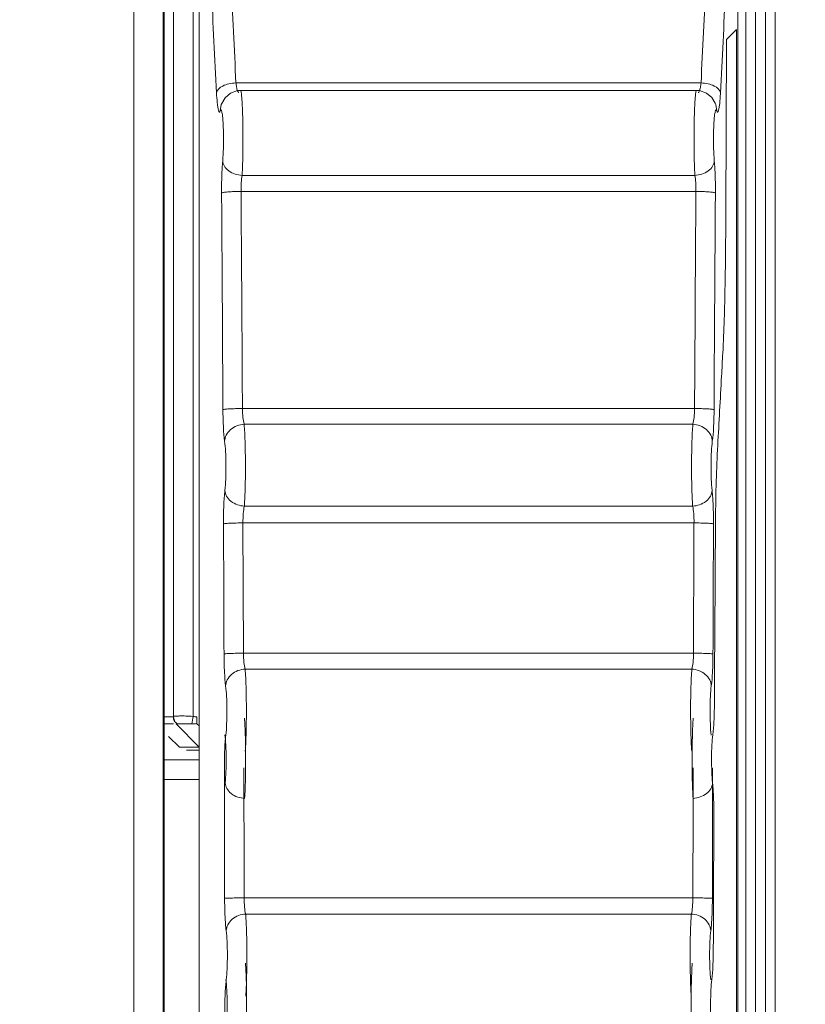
# Model space of a CAD drawing. Header units: centimetres. Extents: x -21 to 21, y -29.7 to 29.7.
# Tile 36 of 75: x 4.161 to 4.563, y -4.318 to -3.814. Entities that reach past the tile are written whole.
import ezdxf

# ---------------------------------------------------------------- set-up
doc = ezdxf.new("R2010")
doc.units = ezdxf.units.CM
doc.header["$MEASUREMENT"] = 0
doc.layers.add('06___PRT_ALL_SURFS', color=7, linetype='Continuous')

msp = doc.modelspace()

# ---------------------------------------------------------------- linework, layer by layer
at = {"layer": '06___PRT_ALL_SURFS', "color": 8, "lineweight": 5}
msp.add_open_spline([(-21.0058, -29.70447), (-21.0058, -29.70447), (20.9942, -29.70447), (20.9942, -29.70447), (20.9942, -29.70447), (20.9942, 29.69554), (20.9942, 29.69554), (20.9942, 29.69554), (-21.0058, 29.69554), (-21.0058, 29.69554), (-21.0058, 29.69554), (-21.0058, -29.70447), (-21.0058, -29.70447)], degree=3, knots=[0, 0, 0, 0, 0.25, 0.25, 0.25, 0.5, 0.5, 0.5, 0.75, 0.75, 0.75, 1, 1, 1, 1], dxfattribs=at)
at = {"layer": '06___PRT_ALL_SURFS', "lineweight": 5}
for points in [[(4.24002, -3.13713), (4.24002, -3.13713), (4.24002, -4.17091), (4.24002, -4.17091)], [(4.25002, -3.13661), (4.25002, -3.13661), (4.25002, -4.17091), (4.25002, -4.17091)], [(4.21973, -5.59442), (4.21973, -5.59442), (4.21973, -3.14174), (4.21973, -3.14174)], [(4.23473, -3.14174), (4.23473, -3.14174), (4.23473, -5.59442), (4.23473, -5.59442)], [(4.23533, -5.59502), (4.23533, -5.59502), (4.23533, -3.14114), (4.23533, -3.14114)], [(4.23533, -3.14114), (4.23533, -3.14114), (4.23533, -5.59502), (4.23533, -5.59502)], [(4.53283, -5.19721), (4.53283, -5.19721), (4.53283, -3.23661), (4.53283, -3.23661)], [(4.53783, -5.19721), (4.53783, -5.19721), (4.53783, -3.23661), (4.53783, -3.23661)], [(4.54283, -3.23661), (4.54283, -3.23661), (4.54283, -5.19721), (4.54283, -5.19721)], [(4.54783, -3.23661), (4.54783, -3.23661), (4.54783, -5.19721), (4.54783, -5.19721)], [(4.25315, -3.66873), (4.25315, -3.66873), (4.25315, -5.04259), (4.25315, -5.04259)], [(4.25319, -3.66873), (4.25319, -3.66873), (4.25319, -5.04259), (4.25319, -5.04259)], [(4.52871, -5.04259), (4.52871, -5.04259), (4.52871, -3.66873), (4.52871, -3.66873)], [(4.52875, -5.04259), (4.52875, -5.04259), (4.52875, -3.66873), (4.52875, -3.66873)], [(4.2694, -3.79444), (4.27023, -3.8119), (4.27109, -3.82936), (4.27199, -3.84682)], [(4.50991, -3.84682), (4.5108, -3.82949), (4.51166, -3.81217), (4.51248, -3.79483)], [(4.25944, -3.79918), (4.26026, -3.81675), (4.26113, -3.83432), (4.26203, -3.85188)], [(4.51987, -3.85188), (4.52076, -3.83445), (4.52162, -3.81702), (4.52244, -3.79958)], [(4.52299, -3.82459), (4.52299, -3.82459), (4.52802, -3.81956), (4.52802, -3.81956)], [(4.52802, -5.19167), (4.52802, -5.19167), (4.52802, -3.81956), (4.52802, -3.81956)], [(4.52261, -3.91358), (4.52261, -3.91358), (4.52299, -3.82459), (4.52299, -3.82459)], [(4.27199, -3.84682), (4.27199, -3.84682), (4.50991, -3.84682), (4.50991, -3.84682)], [(4.50764, -3.85067), (4.50764, -3.85067), (4.27426, -3.85067), (4.27426, -3.85067)], [(4.26447, -3.85791), (4.26447, -3.85791), (4.26397, -3.86114), (4.26397, -3.86114)], [(4.26448, -3.85789), (4.26448, -3.85789), (4.26447, -3.85791), (4.26447, -3.85791)], [(4.51742, -3.85789), (4.51742, -3.85789), (4.51743, -3.85791), (4.51743, -3.85791)], [(4.51743, -3.85791), (4.51743, -3.85791), (4.51792, -3.86114), (4.51792, -3.86114)], [(4.27514, -3.89413), (4.27514, -3.89413), (4.50675, -3.89413), (4.50675, -3.89413)], [(4.50732, -3.90233), (4.50732, -3.90233), (4.27458, -3.90233), (4.27458, -3.90233)], [(4.50726, -3.91002), (4.50726, -3.91002), (4.50732, -3.90233), (4.50732, -3.90233)], [(4.51722, -3.91184), (4.51722, -3.91184), (4.51728, -3.90314), (4.51728, -3.90314)], [(4.50726, -3.91086), (4.50702, -3.94504), (4.5068, -3.97921), (4.50662, -4.01339)], [(4.50726, -3.91086), (4.50726, -3.91086), (4.50726, -3.91002), (4.50726, -3.91002)], [(4.51658, -4.01401), (4.51676, -3.97995), (4.51698, -3.9459), (4.51722, -3.91184)], [(4.27528, -4.01339), (4.27528, -4.01339), (4.50662, -4.01339), (4.50662, -4.01339)], [(4.27616, -4.02145), (4.27616, -4.02145), (4.50574, -4.02145), (4.50574, -4.02145)], [(4.50562, -4.06333), (4.50562, -4.06333), (4.27628, -4.06333), (4.27628, -4.06333)], [(4.26561, -4.07242), (4.2657, -4.0946), (4.26579, -4.11678), (4.26587, -4.13895)], [(4.50633, -4.07191), (4.50633, -4.07191), (4.27557, -4.07191), (4.27557, -4.07191)], [(4.27557, -4.07191), (4.27557, -4.07191), (4.27582, -4.13856), (4.27582, -4.13856)], [(4.50629, -4.07503), (4.50629, -4.07503), (4.5063, -4.07426), (4.5063, -4.07426)], [(4.50632, -4.07191), (4.50632, -4.07191), (4.5063, -4.07306), (4.5063, -4.07306)], [(4.5063, -4.07306), (4.5063, -4.07306), (4.5063, -4.07426), (4.5063, -4.07426)], [(4.51603, -4.13895), (4.51611, -4.11678), (4.51619, -4.0946), (4.51629, -4.07242)], [(4.51676, -4.1645), (4.51693, -4.13307), (4.51712, -4.10165), (4.51734, -4.07022)], [(4.50627, -4.08097), (4.50627, -4.08097), (4.50629, -4.07503), (4.50629, -4.07503)], [(4.50607, -4.13856), (4.50607, -4.13856), (4.50627, -4.08097), (4.50627, -4.08097)], [(4.27583, -4.13856), (4.27583, -4.13856), (4.50607, -4.13856), (4.50607, -4.13856)], [(4.27668, -4.14674), (4.27668, -4.14674), (4.50522, -4.14674), (4.50522, -4.14674)], [(4.23533, -4.17109), (4.23533, -4.17109), (4.23996, -4.17109), (4.23996, -4.17109)], [(4.23533, -4.17463), (4.23533, -4.17463), (4.24002, -4.17463), (4.24002, -4.17463)], [(4.24002, -4.17091), (4.24003, -4.17232), (4.24077, -4.17383), (4.24187, -4.17472)], [(4.25312, -4.1867), (4.25312, -4.1867), (4.24142, -4.17463), (4.24142, -4.17463)], [(4.24638, -4.17471), (4.24737, -4.17469), (4.24837, -4.17467), (4.24937, -4.17472)], [(4.25002, -4.17091), (4.2498, -4.17218), (4.24958, -4.17345), (4.24936, -4.17472)], [(4.24937, -4.17472), (4.25024, -4.17476), (4.25116, -4.1748), (4.25199, -4.17451)], [(4.25002, -4.17091), (4.25068, -4.17102), (4.25135, -4.17109), (4.25202, -4.17109)], [(4.25202, -4.17109), (4.25202, -4.17109), (4.25202, -4.17463), (4.25202, -4.17463)], [(4.25315, -4.17579), (4.25315, -4.17579), (4.25202, -4.17463), (4.25202, -4.17463)], [(4.24314, -4.1867), (4.24314, -4.1867), (4.23739, -4.18112), (4.23739, -4.18112)], [(4.24314, -4.1867), (4.24314, -4.1867), (4.25312, -4.1867), (4.25312, -4.1867)], [(4.24672, -4.18816), (4.24672, -4.18816), (4.25312, -4.18816), (4.25312, -4.18816)], [(4.25315, -4.19316), (4.25315, -4.19316), (4.23533, -4.19316), (4.23533, -4.19316)], [(4.26604, -4.19743), (4.2661, -4.21959), (4.26614, -4.24176), (4.26617, -4.26392)], [(4.276, -4.19715), (4.276, -4.19715), (4.27612, -4.25285), (4.27612, -4.25285)], [(4.50584, -4.2178), (4.50584, -4.2178), (4.50589, -4.19715), (4.50589, -4.19715)], [(4.51573, -4.26392), (4.51576, -4.24176), (4.5158, -4.21959), (4.51586, -4.19743)], [(4.25315, -4.20316), (4.25315, -4.20316), (4.23533, -4.20316), (4.23533, -4.20316)], [(4.50576, -4.26375), (4.50576, -4.26375), (4.50584, -4.2178), (4.50584, -4.2178)], [(4.51621, -4.28946), (4.51629, -4.26689), (4.51638, -4.24432), (4.51648, -4.22175)], [(4.27612, -4.25285), (4.27612, -4.25285), (4.27612, -4.26375), (4.27612, -4.26375)], [(4.27614, -4.26375), (4.27614, -4.26375), (4.50576, -4.26375), (4.50576, -4.26375)], [(4.27695, -4.27204), (4.27695, -4.27204), (4.50495, -4.27204), (4.50495, -4.27204)]]:
    msp.add_open_spline(points, degree=3, dxfattribs=at)
for points, knots in [([(4.27199, -3.84682), (4.27077, -3.84687), (4.26953, -3.84704), (4.26834, -3.84731), (4.26727, -3.84756), (4.26624, -3.84789), (4.2652, -3.84843), (4.26374, -3.84919), (4.26226, -3.85034), (4.26203, -3.85189)], [0, 0, 0, 0, 0.333333, 0.333333, 0.333333, 0.666667, 0.666667, 0.666667, 1, 1, 1, 1]), ([(4.27235, -3.84928), (4.27231, -3.8491), (4.27228, -3.84891), (4.27225, -3.84873), (4.27214, -3.8481), (4.27206, -3.84746), (4.27199, -3.84682)], [0, 0, 0, 0, 0.5, 0.5, 0.5, 1, 1, 1, 1]), ([(4.50991, -3.84682), (4.50983, -3.84761), (4.50972, -3.84839), (4.50957, -3.84916), (4.50946, -3.84973), (4.50933, -3.8503), (4.50913, -3.85084)], [0, 0, 0, 0, 0.5, 0.5, 0.5, 1, 1, 1, 1]), ([(4.50991, -3.84682), (4.51113, -3.84687), (4.51237, -3.84704), (4.51355, -3.84731), (4.51463, -3.84756), (4.51566, -3.84789), (4.5167, -3.84843), (4.51816, -3.84919), (4.51964, -3.85034), (4.51987, -3.85189)], [0, 0, 0, 0, 0.333333, 0.333333, 0.333333, 0.666667, 0.666667, 0.666667, 1, 1, 1, 1]), ([(4.26256, -3.85836), (4.26251, -3.85791), (4.26245, -3.85746), (4.26241, -3.85701), (4.26223, -3.85531), (4.26212, -3.8536), (4.26203, -3.85189)], [0, 0, 0, 0, 0.5, 0.5, 0.5, 1, 1, 1, 1]), ([(4.27426, -3.85067), (4.27426, -3.85067), (4.27278, -3.85078), (4.27278, -3.85078), (4.27278, -3.85078), (4.26917, -3.85205), (4.26917, -3.85205), (4.26917, -3.85205), (4.26638, -3.85443), (4.26638, -3.85443), (4.26638, -3.85443), (4.26471, -3.85728), (4.26471, -3.85728), (4.26471, -3.85728), (4.26447, -3.85791), (4.26447, -3.85791)], [0, 0, 0, 0, 0.2, 0.2, 0.2, 0.4, 0.4, 0.4, 0.6, 0.6, 0.6, 0.8, 0.8, 0.8, 1, 1, 1, 1]), ([(4.27276, -3.85083), (4.27273, -3.85072), (4.27269, -3.85062), (4.27265, -3.85051), (4.27253, -3.85011), (4.27243, -3.8497), (4.27235, -3.84928)], [0, 0, 0, 0, 0.5, 0.5, 0.5, 1, 1, 1, 1]), ([(4.2735, -3.85176), (4.27344, -3.85176), (4.27338, -3.85173), (4.27333, -3.85171), (4.27307, -3.85157), (4.27294, -3.85126), (4.27283, -3.85098)], [0, 0, 0, 0, 0.5, 0.5, 0.5, 1, 1, 1, 1]), ([(4.27426, -3.85067), (4.27438, -3.85067), (4.27442, -3.85082), (4.27446, -3.85095), (4.27455, -3.85129), (4.2746, -3.85153), (4.27465, -3.85179), (4.27472, -3.85221), (4.27478, -3.85269), (4.27483, -3.85316), (4.2749, -3.8538), (4.27495, -3.85442), (4.275, -3.85504), (4.27506, -3.85581), (4.27511, -3.8566), (4.27515, -3.85738), (4.27521, -3.8583), (4.27525, -3.85922), (4.27529, -3.86013), (4.27533, -3.86117), (4.27537, -3.8622), (4.2754, -3.86324), (4.27543, -3.86436), (4.27546, -3.86549), (4.27548, -3.86662), (4.27553, -3.86905), (4.27556, -3.87149), (4.27557, -3.87392), (4.27558, -3.8764), (4.27557, -3.87889), (4.27554, -3.88137), (4.27551, -3.88369), (4.27546, -3.886), (4.27539, -3.88832), (4.27533, -3.89026), (4.27526, -3.89219), (4.27514, -3.89413)], [0, 0, 0, 0, 0.083333, 0.083333, 0.083333, 0.166667, 0.166667, 0.166667, 0.25, 0.25, 0.25, 0.333333, 0.333333, 0.333333, 0.416667, 0.416667, 0.416667, 0.5, 0.5, 0.5, 0.583333, 0.583333, 0.583333, 0.666667, 0.666667, 0.666667, 0.75, 0.75, 0.75, 0.833333, 0.833333, 0.833333, 0.916667, 0.916667, 0.916667, 1, 1, 1, 1]), ([(4.50675, -3.89413), (4.50664, -3.89219), (4.50657, -3.89025), (4.50651, -3.88832), (4.50644, -3.886), (4.50639, -3.88369), (4.50636, -3.88137), (4.50633, -3.87889), (4.50632, -3.8764), (4.50633, -3.87392), (4.50634, -3.87148), (4.50637, -3.86905), (4.50641, -3.86662), (4.50644, -3.86549), (4.50647, -3.86436), (4.5065, -3.86323), (4.50653, -3.8622), (4.50657, -3.86116), (4.50661, -3.86013), (4.50665, -3.85921), (4.50669, -3.8583), (4.50674, -3.85738), (4.50679, -3.85659), (4.50684, -3.85581), (4.5069, -3.85504), (4.50694, -3.85441), (4.507, -3.8538), (4.50707, -3.85316), (4.50712, -3.85269), (4.50718, -3.85221), (4.50725, -3.85179), (4.5073, -3.85152), (4.50735, -3.85128), (4.50744, -3.85095), (4.50748, -3.85082), (4.50752, -3.85067), (4.50764, -3.85067)], [0, 0, 0, 0, 0.083333, 0.083333, 0.083333, 0.166667, 0.166667, 0.166667, 0.25, 0.25, 0.25, 0.333333, 0.333333, 0.333333, 0.416667, 0.416667, 0.416667, 0.5, 0.5, 0.5, 0.583333, 0.583333, 0.583333, 0.666667, 0.666667, 0.666667, 0.75, 0.75, 0.75, 0.833333, 0.833333, 0.833333, 0.916667, 0.916667, 0.916667, 1, 1, 1, 1]), ([(4.51743, -3.85791), (4.51743, -3.85791), (4.51714, -3.85715), (4.51714, -3.85715), (4.51714, -3.85715), (4.51545, -3.85434), (4.51545, -3.85434), (4.51545, -3.85434), (4.51266, -3.852), (4.51266, -3.852), (4.51266, -3.852), (4.50908, -3.85077), (4.50908, -3.85077), (4.50908, -3.85077), (4.50764, -3.85067), (4.50764, -3.85067)], [0, 0, 0, 0, 0.2, 0.2, 0.2, 0.4, 0.4, 0.4, 0.6, 0.6, 0.6, 0.8, 0.8, 0.8, 1, 1, 1, 1]), ([(4.50913, -3.85084), (4.50904, -3.85108), (4.50895, -3.85132), (4.50877, -3.85152), (4.50867, -3.85164), (4.50854, -3.85175), (4.5084, -3.85176)], [0, 0, 0, 0, 0.5, 0.5, 0.5, 1, 1, 1, 1]), ([(4.51987, -3.85189), (4.51984, -3.85251), (4.5198, -3.85313), (4.51976, -3.85375), (4.51966, -3.85529), (4.51953, -3.85683), (4.51933, -3.85837)], [0, 0, 0, 0, 0.5, 0.5, 0.5, 1, 1, 1, 1]), ([(4.26397, -3.86114), (4.26392, -3.86128), (4.26387, -3.86141), (4.26379, -3.86155), (4.26375, -3.86163), (4.26369, -3.86172), (4.26361, -3.86175), (4.26355, -3.86176), (4.26348, -3.86175), (4.26342, -3.86172), (4.26333, -3.86167), (4.26329, -3.86157), (4.26324, -3.86147), (4.26317, -3.86132), (4.26311, -3.86116), (4.26306, -3.86101), (4.26299, -3.86079), (4.26294, -3.86056), (4.26289, -3.86033), (4.26283, -3.86003), (4.26277, -3.85974), (4.26272, -3.85944), (4.26266, -3.85908), (4.26261, -3.85872), (4.26256, -3.85836)], [0, 0, 0, 0, 0.125, 0.125, 0.125, 0.25, 0.25, 0.25, 0.375, 0.375, 0.375, 0.5, 0.5, 0.5, 0.625, 0.625, 0.625, 0.75, 0.75, 0.75, 0.875, 0.875, 0.875, 1, 1, 1, 1]), ([(4.26397, -3.86114), (4.264, -3.86105), (4.26404, -3.86096), (4.26408, -3.86088), (4.26411, -3.86083), (4.26414, -3.86077), (4.26419, -3.86073), (4.26422, -3.8607), (4.26426, -3.86068), (4.2643, -3.86068), (4.26433, -3.86068), (4.26437, -3.8607), (4.2644, -3.86073), (4.26445, -3.86077), (4.26448, -3.86082), (4.26451, -3.86088), (4.26455, -3.86096), (4.26459, -3.86104), (4.26462, -3.86113), (4.26471, -3.86139), (4.26477, -3.86165), (4.26482, -3.86192), (4.2649, -3.86232), (4.26496, -3.86271), (4.26501, -3.8631), (4.26508, -3.86361), (4.26514, -3.86412), (4.26519, -3.86463), (4.26524, -3.86524), (4.26529, -3.86584), (4.26533, -3.86645), (4.26538, -3.86714), (4.26542, -3.86784), (4.26545, -3.86853), (4.26553, -3.87009), (4.26557, -3.87165), (4.26559, -3.87321), (4.26562, -3.87487), (4.26562, -3.87652), (4.26559, -3.87817), (4.26557, -3.87973), (4.26552, -3.88129), (4.26545, -3.88284), (4.26539, -3.88415), (4.26531, -3.88545), (4.26518, -3.88674)], [0, 0, 0, 0, 0.066667, 0.066667, 0.066667, 0.133333, 0.133333, 0.133333, 0.2, 0.2, 0.2, 0.266667, 0.266667, 0.266667, 0.333333, 0.333333, 0.333333, 0.4, 0.4, 0.4, 0.466667, 0.466667, 0.466667, 0.533333, 0.533333, 0.533333, 0.6, 0.6, 0.6, 0.666667, 0.666667, 0.666667, 0.733333, 0.733333, 0.733333, 0.8, 0.8, 0.8, 0.866667, 0.866667, 0.866667, 0.933333, 0.933333, 0.933333, 1, 1, 1, 1]), ([(4.51672, -3.88674), (4.51659, -3.88545), (4.51651, -3.88414), (4.51645, -3.88284), (4.51638, -3.88128), (4.51633, -3.87973), (4.51631, -3.87817), (4.51628, -3.87652), (4.51628, -3.87486), (4.51631, -3.87321), (4.51633, -3.87165), (4.51637, -3.87009), (4.51645, -3.86853), (4.51648, -3.86783), (4.51652, -3.86714), (4.51657, -3.86645), (4.51661, -3.86584), (4.51665, -3.86524), (4.51671, -3.86463), (4.51676, -3.86412), (4.51682, -3.86361), (4.51689, -3.8631), (4.51694, -3.86271), (4.517, -3.86232), (4.51707, -3.86192), (4.51713, -3.86165), (4.51719, -3.86139), (4.51728, -3.86113), (4.51731, -3.86104), (4.51735, -3.86096), (4.51739, -3.86088), (4.51741, -3.86082), (4.51745, -3.86077), (4.5175, -3.86073), (4.51752, -3.8607), (4.51756, -3.86068), (4.5176, -3.86068), (4.51764, -3.86068), (4.51768, -3.8607), (4.51771, -3.86073), (4.51776, -3.86077), (4.51779, -3.86082), (4.51782, -3.86088), (4.51786, -3.86096), (4.51789, -3.86105), (4.51792, -3.86114)], [0, 0, 0, 0, 0.066667, 0.066667, 0.066667, 0.133333, 0.133333, 0.133333, 0.2, 0.2, 0.2, 0.266667, 0.266667, 0.266667, 0.333333, 0.333333, 0.333333, 0.4, 0.4, 0.4, 0.466667, 0.466667, 0.466667, 0.533333, 0.533333, 0.533333, 0.6, 0.6, 0.6, 0.666667, 0.666667, 0.666667, 0.733333, 0.733333, 0.733333, 0.8, 0.8, 0.8, 0.866667, 0.866667, 0.866667, 0.933333, 0.933333, 0.933333, 1, 1, 1, 1]), ([(4.51933, -3.85837), (4.51929, -3.85873), (4.51924, -3.85909), (4.51918, -3.85945), (4.51913, -3.85974), (4.51907, -3.86004), (4.51901, -3.86033), (4.51896, -3.86056), (4.5189, -3.86079), (4.51883, -3.86101), (4.51878, -3.86117), (4.51873, -3.86132), (4.51865, -3.86147), (4.51861, -3.86157), (4.51856, -3.86167), (4.51847, -3.86172), (4.51842, -3.86175), (4.51835, -3.86176), (4.51829, -3.86174), (4.51821, -3.86172), (4.51815, -3.86163), (4.51811, -3.86155), (4.51803, -3.86141), (4.51797, -3.86128), (4.51792, -3.86114)], [0, 0, 0, 0, 0.125, 0.125, 0.125, 0.25, 0.25, 0.25, 0.375, 0.375, 0.375, 0.5, 0.5, 0.5, 0.625, 0.625, 0.625, 0.75, 0.75, 0.75, 0.875, 0.875, 0.875, 1, 1, 1, 1]), ([(4.26462, -3.90314), (4.2646, -3.90016), (4.26464, -3.89718), (4.26474, -3.89419), (4.26482, -3.8917), (4.26495, -3.88922), (4.26518, -3.88674)], [0, 0, 0, 0, 0.5, 0.5, 0.5, 1, 1, 1, 1]), ([(4.27514, -3.89413), (4.27393, -3.89407), (4.27271, -3.89386), (4.27155, -3.89347), (4.27037, -3.89309), (4.26925, -3.89253), (4.26825, -3.89178), (4.26737, -3.89112), (4.26659, -3.89031), (4.26603, -3.88935), (4.26556, -3.88855), (4.26526, -3.88765), (4.26518, -3.88674)], [0, 0, 0, 0, 0.25, 0.25, 0.25, 0.5, 0.5, 0.5, 0.75, 0.75, 0.75, 1, 1, 1, 1]), ([(4.50675, -3.89413), (4.50796, -3.89407), (4.50916, -3.89386), (4.51031, -3.89349), (4.51148, -3.89311), (4.5126, -3.89256), (4.5136, -3.89182), (4.5145, -3.89115), (4.51529, -3.89034), (4.51585, -3.88938), (4.51633, -3.88857), (4.51664, -3.88767), (4.51672, -3.88674)], [0, 0, 0, 0, 0.25, 0.25, 0.25, 0.5, 0.5, 0.5, 0.75, 0.75, 0.75, 1, 1, 1, 1]), ([(4.51672, -3.88674), (4.51695, -3.88922), (4.51708, -3.8917), (4.51716, -3.89419), (4.51726, -3.89717), (4.5173, -3.90016), (4.51728, -3.90314)], [0, 0, 0, 0, 0.5, 0.5, 0.5, 1, 1, 1, 1]), ([(4.27514, -3.89413), (4.27491, -3.89535), (4.27478, -3.8966), (4.2747, -3.89784), (4.27459, -3.89933), (4.27456, -3.90083), (4.27458, -3.90233)], [0, 0, 0, 0, 0.5, 0.5, 0.5, 1, 1, 1, 1]), ([(4.50675, -3.89413), (4.50699, -3.89535), (4.50712, -3.8966), (4.5072, -3.89785), (4.5073, -3.89934), (4.50734, -3.90083), (4.50732, -3.90233)], [0, 0, 0, 0, 0.5, 0.5, 0.5, 1, 1, 1, 1]), ([(4.27458, -3.90233), (4.27342, -3.90234), (4.27226, -3.90236), (4.27109, -3.9024), (4.27001, -3.90244), (4.26892, -3.9025), (4.26784, -3.90259), (4.26741, -3.90262), (4.26698, -3.90267), (4.26654, -3.90272), (4.26622, -3.90275), (4.26589, -3.9028), (4.26556, -3.90286), (4.26535, -3.9029), (4.26514, -3.90294), (4.26492, -3.903), (4.26481, -3.90303), (4.2647, -3.90307), (4.26462, -3.90314)], [0, 0, 0, 0, 0.166667, 0.166667, 0.166667, 0.333333, 0.333333, 0.333333, 0.5, 0.5, 0.5, 0.666667, 0.666667, 0.666667, 0.833333, 0.833333, 0.833333, 1, 1, 1, 1]), ([(4.26462, -3.90314), (4.26469, -3.91238), (4.26475, -3.92161), (4.26481, -3.93084), (4.265, -3.95857), (4.26517, -3.98629), (4.26532, -4.01401)], [0, 0, 0, 0, 0.5, 0.5, 0.5, 1, 1, 1, 1]), ([(4.27528, -4.01339), (4.27513, -3.98562), (4.27496, -3.95785), (4.27477, -3.93008), (4.27471, -3.92083), (4.27465, -3.91158), (4.27458, -3.90233)], [0, 0, 0, 0, 0.5, 0.5, 0.5, 1, 1, 1, 1]), ([(4.51728, -3.90314), (4.5172, -3.90307), (4.51709, -3.90303), (4.51697, -3.903), (4.51676, -3.90294), (4.51655, -3.9029), (4.51634, -3.90286), (4.51601, -3.9028), (4.51568, -3.90275), (4.51535, -3.90272), (4.51492, -3.90267), (4.51449, -3.90262), (4.51406, -3.90259), (4.51298, -3.9025), (4.51189, -3.90244), (4.5108, -3.9024), (4.50964, -3.90236), (4.50848, -3.90234), (4.50732, -3.90233)], [0, 0, 0, 0, 0.166667, 0.166667, 0.166667, 0.333333, 0.333333, 0.333333, 0.5, 0.5, 0.5, 0.666667, 0.666667, 0.666667, 0.833333, 0.833333, 0.833333, 1, 1, 1, 1]), ([(4.52105, -3.98504), (4.52167, -3.97351), (4.52198, -3.96197), (4.5222, -3.95043), (4.52243, -3.93815), (4.52256, -3.92587), (4.52261, -3.91358)], [0, 0, 0, 0, 0.5, 0.5, 0.5, 1, 1, 1, 1]), ([(4.52105, -3.98504), (4.52084, -3.98899), (4.52063, -3.99295), (4.52041, -3.9969), (4.51977, -4.00867), (4.51912, -4.02043), (4.51845, -4.0322)], [0, 0, 0, 0, 0.5, 0.5, 0.5, 1, 1, 1, 1]), ([(4.26532, -4.01401), (4.2654, -4.01394), (4.26551, -4.01392), (4.26562, -4.0139), (4.26584, -4.01385), (4.26605, -4.01382), (4.26626, -4.01379), (4.26659, -4.01374), (4.26692, -4.01371), (4.26725, -4.01368), (4.26768, -4.01365), (4.26811, -4.01361), (4.26855, -4.01359), (4.26963, -4.01352), (4.27071, -4.01348), (4.2718, -4.01345), (4.27296, -4.01342), (4.27412, -4.0134), (4.27528, -4.01339)], [0, 0, 0, 0, 0.166667, 0.166667, 0.166667, 0.333333, 0.333333, 0.333333, 0.5, 0.5, 0.5, 0.666667, 0.666667, 0.666667, 0.833333, 0.833333, 0.833333, 1, 1, 1, 1]), ([(4.26619, -4.03014), (4.26585, -4.02789), (4.26569, -4.02562), (4.26558, -4.02335), (4.26542, -4.02023), (4.26533, -4.01712), (4.26532, -4.01401)], [0, 0, 0, 0, 0.5, 0.5, 0.5, 1, 1, 1, 1]), ([(4.27616, -4.02145), (4.27582, -4.02036), (4.27566, -4.01921), (4.27554, -4.01806), (4.27538, -4.01651), (4.27529, -4.01495), (4.27528, -4.01339)], [0, 0, 0, 0, 0.5, 0.5, 0.5, 1, 1, 1, 1]), ([(4.50662, -4.01339), (4.5066, -4.01495), (4.50652, -4.0165), (4.50636, -4.01806), (4.50624, -4.01921), (4.50608, -4.02036), (4.50574, -4.02145)], [0, 0, 0, 0, 0.5, 0.5, 0.5, 1, 1, 1, 1]), ([(4.50662, -4.01339), (4.50778, -4.0134), (4.50894, -4.01342), (4.5101, -4.01345), (4.51118, -4.01348), (4.51227, -4.01352), (4.51335, -4.01359), (4.51378, -4.01361), (4.51422, -4.01365), (4.51465, -4.01368), (4.51498, -4.01371), (4.51531, -4.01374), (4.51564, -4.01379), (4.51585, -4.01382), (4.51606, -4.01385), (4.51627, -4.0139), (4.51638, -4.01392), (4.51649, -4.01394), (4.51658, -4.01401)], [0, 0, 0, 0, 0.166667, 0.166667, 0.166667, 0.333333, 0.333333, 0.333333, 0.5, 0.5, 0.5, 0.666667, 0.666667, 0.666667, 0.833333, 0.833333, 0.833333, 1, 1, 1, 1]), ([(4.51658, -4.01401), (4.51657, -4.01712), (4.51648, -4.02023), (4.51632, -4.02335), (4.5162, -4.02562), (4.51605, -4.02789), (4.5157, -4.03014)], [0, 0, 0, 0, 0.5, 0.5, 0.5, 1, 1, 1, 1]), ([(4.27616, -4.02145), (4.27369, -4.02155), (4.27115, -4.02249), (4.26926, -4.02413), (4.26833, -4.02494), (4.26755, -4.02591), (4.26701, -4.02702), (4.26654, -4.02799), (4.26625, -4.02906), (4.26619, -4.03014)], [0, 0, 0, 0, 0.333333, 0.333333, 0.333333, 0.666667, 0.666667, 0.666667, 1, 1, 1, 1]), ([(4.27628, -4.06333), (4.27651, -4.06017), (4.27662, -4.057), (4.27669, -4.05384), (4.27679, -4.04981), (4.27683, -4.04578), (4.27682, -4.04175), (4.2768, -4.03783), (4.27674, -4.03392), (4.27662, -4.03), (4.27653, -4.02715), (4.27642, -4.0243), (4.27616, -4.02145)], [0, 0, 0, 0, 0.25, 0.25, 0.25, 0.5, 0.5, 0.5, 0.75, 0.75, 0.75, 1, 1, 1, 1]), ([(4.50574, -4.02145), (4.50548, -4.0243), (4.50536, -4.02715), (4.50528, -4.03), (4.50516, -4.03392), (4.5051, -4.03783), (4.50508, -4.04175), (4.50507, -4.04578), (4.50511, -4.04981), (4.50521, -4.05384), (4.50528, -4.057), (4.50539, -4.06017), (4.50562, -4.06333)], [0, 0, 0, 0, 0.25, 0.25, 0.25, 0.5, 0.5, 0.5, 0.75, 0.75, 0.75, 1, 1, 1, 1]), ([(4.5157, -4.03014), (4.51565, -4.02906), (4.51536, -4.02799), (4.51488, -4.02702), (4.51435, -4.02591), (4.51357, -4.02494), (4.51264, -4.02413), (4.51075, -4.02249), (4.50821, -4.02155), (4.50574, -4.02145)], [0, 0, 0, 0, 0.333333, 0.333333, 0.333333, 0.666667, 0.666667, 0.666667, 1, 1, 1, 1]), ([(4.26619, -4.03014), (4.26645, -4.03183), (4.26657, -4.03355), (4.26666, -4.03527), (4.26678, -4.03761), (4.26684, -4.03996), (4.26685, -4.04231), (4.26687, -4.04473), (4.26683, -4.04715), (4.26673, -4.04957), (4.26665, -4.05147), (4.26654, -4.05337), (4.26632, -4.05526)], [0, 0, 0, 0, 0.25, 0.25, 0.25, 0.5, 0.5, 0.5, 0.75, 0.75, 0.75, 1, 1, 1, 1]), ([(4.51558, -4.05526), (4.51535, -4.05337), (4.51524, -4.05147), (4.51517, -4.04957), (4.51507, -4.04715), (4.51503, -4.04473), (4.51504, -4.04231), (4.51506, -4.03996), (4.51512, -4.03761), (4.51524, -4.03527), (4.51533, -4.03355), (4.51544, -4.03183), (4.5157, -4.03014)], [0, 0, 0, 0, 0.25, 0.25, 0.25, 0.5, 0.5, 0.5, 0.75, 0.75, 0.75, 1, 1, 1, 1]), ([(4.51734, -4.07022), (4.51739, -4.06363), (4.51751, -4.05704), (4.5177, -4.05045), (4.51787, -4.04436), (4.51811, -4.03828), (4.51845, -4.0322)], [0, 0, 0, 0, 0.5, 0.5, 0.5, 1, 1, 1, 1]), ([(4.26561, -4.07242), (4.26559, -4.06921), (4.26564, -4.06601), (4.26577, -4.06281), (4.26587, -4.06029), (4.26602, -4.05777), (4.26632, -4.05526)], [0, 0, 0, 0, 0.5, 0.5, 0.5, 1, 1, 1, 1]), ([(4.26632, -4.05526), (4.26638, -4.05626), (4.26668, -4.05726), (4.26716, -4.05815), (4.26771, -4.05919), (4.2685, -4.06009), (4.26941, -4.06083), (4.27039, -4.06162), (4.27152, -4.06223), (4.27271, -4.06265), (4.27386, -4.06305), (4.27507, -4.06328), (4.27628, -4.06333)], [0, 0, 0, 0, 0.25, 0.25, 0.25, 0.5, 0.5, 0.5, 0.75, 0.75, 0.75, 1, 1, 1, 1]), ([(4.50562, -4.06333), (4.50683, -4.06328), (4.50804, -4.06305), (4.50918, -4.06265), (4.51038, -4.06223), (4.51151, -4.06162), (4.51249, -4.06083), (4.5134, -4.06009), (4.51418, -4.05919), (4.51474, -4.05815), (4.51521, -4.05726), (4.51551, -4.05626), (4.51558, -4.05526)], [0, 0, 0, 0, 0.25, 0.25, 0.25, 0.5, 0.5, 0.5, 0.75, 0.75, 0.75, 1, 1, 1, 1]), ([(4.51558, -4.05526), (4.51588, -4.05777), (4.51602, -4.06029), (4.51613, -4.06281), (4.51625, -4.06601), (4.51631, -4.06921), (4.51629, -4.07242)], [0, 0, 0, 0, 0.5, 0.5, 0.5, 1, 1, 1, 1]), ([(4.27557, -4.07191), (4.27555, -4.07031), (4.27561, -4.0687), (4.27574, -4.0671), (4.27584, -4.06583), (4.27599, -4.06457), (4.27628, -4.06333)], [0, 0, 0, 0, 0.5, 0.5, 0.5, 1, 1, 1, 1]), ([(4.50562, -4.06333), (4.50591, -4.06457), (4.50606, -4.06583), (4.50616, -4.0671), (4.50629, -4.0687), (4.50635, -4.07031), (4.50633, -4.07191)], [0, 0, 0, 0, 0.5, 0.5, 0.5, 1, 1, 1, 1]), ([(4.27557, -4.07191), (4.27441, -4.07192), (4.27325, -4.07193), (4.27209, -4.07196), (4.271, -4.07198), (4.26991, -4.07202), (4.26883, -4.07208), (4.2684, -4.0721), (4.26797, -4.07212), (4.26753, -4.07215), (4.26721, -4.07218), (4.26688, -4.0722), (4.26655, -4.07224), (4.26634, -4.07227), (4.26613, -4.0723), (4.26591, -4.07233), (4.2658, -4.07235), (4.2657, -4.07237), (4.26561, -4.07242)], [0, 0, 0, 0, 0.166667, 0.166667, 0.166667, 0.333333, 0.333333, 0.333333, 0.5, 0.5, 0.5, 0.666667, 0.666667, 0.666667, 0.833333, 0.833333, 0.833333, 1, 1, 1, 1]), ([(4.51629, -4.07242), (4.5162, -4.07237), (4.51609, -4.07235), (4.51599, -4.07233), (4.51577, -4.0723), (4.51556, -4.07227), (4.51535, -4.07224), (4.51502, -4.0722), (4.51469, -4.07218), (4.51436, -4.07215), (4.51393, -4.07212), (4.51349, -4.0721), (4.51306, -4.07207), (4.51198, -4.07202), (4.51089, -4.07198), (4.5098, -4.07196), (4.50864, -4.07193), (4.50748, -4.07192), (4.50632, -4.07191)], [0, 0, 0, 0, 0.166667, 0.166667, 0.166667, 0.333333, 0.333333, 0.333333, 0.5, 0.5, 0.5, 0.666667, 0.666667, 0.666667, 0.833333, 0.833333, 0.833333, 1, 1, 1, 1]), ([(4.26587, -4.13895), (4.26596, -4.13891), (4.26607, -4.1389), (4.26617, -4.13889), (4.26639, -4.13886), (4.2666, -4.13884), (4.26681, -4.13882), (4.26714, -4.13879), (4.26747, -4.13877), (4.2678, -4.13875), (4.26823, -4.13873), (4.26866, -4.13871), (4.26909, -4.13869), (4.27017, -4.13865), (4.27126, -4.13862), (4.27234, -4.1386), (4.2735, -4.13858), (4.27466, -4.13857), (4.27582, -4.13856)], [0, 0, 0, 0, 0.166667, 0.166667, 0.166667, 0.333333, 0.333333, 0.333333, 0.5, 0.5, 0.5, 0.666667, 0.666667, 0.666667, 0.833333, 0.833333, 0.833333, 1, 1, 1, 1]), ([(4.26671, -4.15531), (4.26638, -4.15301), (4.26623, -4.15069), (4.26611, -4.14836), (4.26596, -4.14523), (4.26588, -4.14209), (4.26587, -4.13895)], [0, 0, 0, 0, 0.5, 0.5, 0.5, 1, 1, 1, 1]), ([(4.27668, -4.14674), (4.27635, -4.14561), (4.27619, -4.14444), (4.27607, -4.14327), (4.27592, -4.1417), (4.27584, -4.14013), (4.27583, -4.13856)], [0, 0, 0, 0, 0.5, 0.5, 0.5, 1, 1, 1, 1]), ([(4.50607, -4.13856), (4.50606, -4.14013), (4.50598, -4.1417), (4.50583, -4.14327), (4.50571, -4.14444), (4.50555, -4.14561), (4.50522, -4.14674)], [0, 0, 0, 0, 0.5, 0.5, 0.5, 1, 1, 1, 1]), ([(4.50607, -4.13856), (4.50723, -4.13857), (4.50839, -4.13858), (4.50955, -4.1386), (4.51063, -4.13862), (4.51172, -4.13865), (4.5128, -4.13869), (4.51323, -4.13871), (4.51366, -4.13873), (4.5141, -4.13875), (4.51443, -4.13877), (4.51476, -4.13879), (4.51508, -4.13882), (4.5153, -4.13884), (4.51551, -4.13886), (4.51572, -4.13889), (4.51583, -4.1389), (4.51593, -4.13891), (4.51603, -4.13895)], [0, 0, 0, 0, 0.166667, 0.166667, 0.166667, 0.333333, 0.333333, 0.333333, 0.5, 0.5, 0.5, 0.666667, 0.666667, 0.666667, 0.833333, 0.833333, 0.833333, 1, 1, 1, 1]), ([(4.51603, -4.13895), (4.51602, -4.14209), (4.51594, -4.14523), (4.51579, -4.14836), (4.51567, -4.15069), (4.51552, -4.15301), (4.51518, -4.15531)], [0, 0, 0, 0, 0.5, 0.5, 0.5, 1, 1, 1, 1]), ([(4.27668, -4.14674), (4.27422, -4.14683), (4.27168, -4.14776), (4.26978, -4.14938), (4.26885, -4.15018), (4.26808, -4.15114), (4.26754, -4.15223), (4.26706, -4.15319), (4.26677, -4.15425), (4.26671, -4.15531)], [0, 0, 0, 0, 0.333333, 0.333333, 0.333333, 0.666667, 0.666667, 0.666667, 1, 1, 1, 1]), ([(4.27675, -4.18866), (4.27698, -4.18556), (4.2771, -4.18245), (4.27717, -4.17935), (4.27727, -4.17533), (4.27732, -4.17133), (4.27731, -4.16731), (4.2773, -4.16337), (4.27725, -4.15943), (4.27713, -4.15549), (4.27705, -4.15257), (4.27693, -4.14965), (4.27668, -4.14674)], [0, 0, 0, 0, 0.25, 0.25, 0.25, 0.5, 0.5, 0.5, 0.75, 0.75, 0.75, 1, 1, 1, 1]), ([(4.50522, -4.14674), (4.50497, -4.14965), (4.50485, -4.15257), (4.50477, -4.15549), (4.50465, -4.15943), (4.50459, -4.16337), (4.50459, -4.16731), (4.50458, -4.17133), (4.50463, -4.17533), (4.50473, -4.17935), (4.5048, -4.18245), (4.50491, -4.18556), (4.50515, -4.18866)], [0, 0, 0, 0, 0.25, 0.25, 0.25, 0.5, 0.5, 0.5, 0.75, 0.75, 0.75, 1, 1, 1, 1]), ([(4.51518, -4.15531), (4.51513, -4.15425), (4.51483, -4.15319), (4.51436, -4.15223), (4.51382, -4.15114), (4.51304, -4.15018), (4.51211, -4.14938), (4.51022, -4.14776), (4.50768, -4.14683), (4.50522, -4.14674)], [0, 0, 0, 0, 0.333333, 0.333333, 0.333333, 0.666667, 0.666667, 0.666667, 1, 1, 1, 1]), ([(4.26671, -4.15531), (4.26697, -4.15705), (4.26708, -4.1588), (4.26717, -4.16056), (4.26728, -4.16292), (4.26734, -4.16529), (4.26735, -4.16765), (4.26736, -4.17006), (4.26731, -4.17247), (4.26721, -4.17487), (4.26713, -4.17674), (4.26702, -4.17861), (4.26679, -4.18046)], [0, 0, 0, 0, 0.25, 0.25, 0.25, 0.5, 0.5, 0.5, 0.75, 0.75, 0.75, 1, 1, 1, 1]), ([(4.51511, -4.18046), (4.51488, -4.17861), (4.51476, -4.17674), (4.51469, -4.17487), (4.51459, -4.17247), (4.51454, -4.17006), (4.51455, -4.16765), (4.51456, -4.16529), (4.51462, -4.16292), (4.51473, -4.16056), (4.51481, -4.1588), (4.51493, -4.15705), (4.51518, -4.15531)], [0, 0, 0, 0, 0.25, 0.25, 0.25, 0.5, 0.5, 0.5, 0.75, 0.75, 0.75, 1, 1, 1, 1]), ([(4.51676, -4.1645), (4.51675, -4.16753), (4.51666, -4.17056), (4.51651, -4.17358), (4.5164, -4.17584), (4.51625, -4.17809), (4.51593, -4.18033)], [0, 0, 0, 0, 0.5, 0.5, 0.5, 1, 1, 1, 1]), ([(4.23996, -4.17109), (4.23998, -4.17109), (4.23999, -4.17107), (4.23999, -4.17104), (4.24001, -4.17099), (4.24001, -4.17095), (4.24002, -4.17091)], [0, 0, 0, 0, 0.5, 0.5, 0.5, 1, 1, 1, 1]), ([(4.23996, -4.17109), (4.23996, -4.17197), (4.24003, -4.17305), (4.24067, -4.17363), (4.24091, -4.17385), (4.24123, -4.174), (4.24154, -4.17406)], [0, 0, 0, 0, 0.5, 0.5, 0.5, 1, 1, 1, 1]), ([(4.24002, -4.17091), (4.24012, -4.17064), (4.24052, -4.17069), (4.24087, -4.17071), (4.24175, -4.17078), (4.24237, -4.1707), (4.24305, -4.17067), (4.24405, -4.17062), (4.24517, -4.17067), (4.24626, -4.17071), (4.24754, -4.17076), (4.24877, -4.17081), (4.25002, -4.17091)], [0, 0, 0, 0, 0.25, 0.25, 0.25, 0.5, 0.5, 0.5, 0.75, 0.75, 0.75, 1, 1, 1, 1]), ([(4.24142, -4.17463), (4.24149, -4.17468), (4.24156, -4.17474), (4.24163, -4.17474), (4.24172, -4.17475), (4.24182, -4.17469), (4.24188, -4.17462)], [0, 0, 0, 0, 0.5, 0.5, 0.5, 1, 1, 1, 1]), ([(4.24187, -4.17472), (4.24238, -4.17459), (4.24292, -4.17468), (4.24346, -4.17472), (4.24444, -4.1748), (4.2454, -4.17472), (4.24638, -4.17471)], [0, 0, 0, 0, 0.5, 0.5, 0.5, 1, 1, 1, 1]), ([(4.27642, -4.21284), (4.27663, -4.20971), (4.27674, -4.20658), (4.27681, -4.20345), (4.2769, -4.19954), (4.27694, -4.19562), (4.27692, -4.19171), (4.27691, -4.1879), (4.27685, -4.18409), (4.27674, -4.18028), (4.27666, -4.17745), (4.27654, -4.17462), (4.2763, -4.17179)], [0, 0, 0, 0, 0.25, 0.25, 0.25, 0.5, 0.5, 0.5, 0.75, 0.75, 0.75, 1, 1, 1, 1]), ([(4.50597, -4.17179), (4.50572, -4.17462), (4.50561, -4.17745), (4.50553, -4.18028), (4.50541, -4.18409), (4.50535, -4.1879), (4.50534, -4.19171), (4.50533, -4.19562), (4.50537, -4.19954), (4.50546, -4.20345), (4.50553, -4.20658), (4.50563, -4.20971), (4.50585, -4.21284)], [0, 0, 0, 0, 0.25, 0.25, 0.25, 0.5, 0.5, 0.5, 0.75, 0.75, 0.75, 1, 1, 1, 1]), ([(4.26604, -4.19743), (4.26603, -4.19424), (4.26609, -4.19105), (4.26623, -4.18786), (4.26633, -4.18539), (4.26648, -4.18291), (4.26679, -4.18046)], [0, 0, 0, 0, 0.5, 0.5, 0.5, 1, 1, 1, 1]), ([(4.26633, -4.18032), (4.26658, -4.18201), (4.26669, -4.18371), (4.26677, -4.18541), (4.26689, -4.1877), (4.26695, -4.18998), (4.26696, -4.19227), (4.26697, -4.19462), (4.26693, -4.19697), (4.26684, -4.19932), (4.26677, -4.2012), (4.26667, -4.20308), (4.26646, -4.20495)], [0, 0, 0, 0, 0.25, 0.25, 0.25, 0.5, 0.5, 0.5, 0.75, 0.75, 0.75, 1, 1, 1, 1]), ([(4.51581, -4.20495), (4.5156, -4.20308), (4.51549, -4.2012), (4.51542, -4.19932), (4.51533, -4.19697), (4.51529, -4.19462), (4.5153, -4.19227), (4.51531, -4.18998), (4.51537, -4.1877), (4.51549, -4.18541), (4.51557, -4.18371), (4.51569, -4.18201), (4.51593, -4.18033)], [0, 0, 0, 0, 0.25, 0.25, 0.25, 0.5, 0.5, 0.5, 0.75, 0.75, 0.75, 1, 1, 1, 1]), ([(4.27642, -4.21284), (4.27521, -4.21279), (4.27401, -4.21256), (4.27286, -4.21217), (4.27167, -4.21176), (4.27054, -4.21116), (4.26956, -4.21038), (4.26865, -4.20967), (4.26786, -4.20879), (4.2673, -4.20777), (4.26683, -4.2069), (4.26652, -4.20593), (4.26646, -4.20495)], [0, 0, 0, 0, 0.25, 0.25, 0.25, 0.5, 0.5, 0.5, 0.75, 0.75, 0.75, 1, 1, 1, 1]), ([(4.51581, -4.20495), (4.51574, -4.20597), (4.51541, -4.20698), (4.5149, -4.20787), (4.51435, -4.20885), (4.51358, -4.20969), (4.51271, -4.21038), (4.51176, -4.21113), (4.51068, -4.21171), (4.50954, -4.21212), (4.50835, -4.21254), (4.5071, -4.21278), (4.50585, -4.21284)], [0, 0, 0, 0, 0.25, 0.25, 0.25, 0.5, 0.5, 0.5, 0.75, 0.75, 0.75, 1, 1, 1, 1]), ([(4.51581, -4.20495), (4.51608, -4.20742), (4.51623, -4.20991), (4.51632, -4.2124), (4.51644, -4.21552), (4.51649, -4.21863), (4.51648, -4.22175)], [0, 0, 0, 0, 0.5, 0.5, 0.5, 1, 1, 1, 1]), ([(4.26617, -4.26392), (4.26648, -4.26386), (4.2668, -4.26386), (4.26712, -4.26386), (4.26788, -4.26385), (4.26864, -4.26383), (4.2694, -4.26381), (4.27048, -4.26378), (4.27156, -4.26377), (4.27265, -4.26377), (4.27381, -4.26376), (4.27497, -4.26375), (4.27613, -4.26375)], [0, 0, 0, 0, 0.25, 0.25, 0.25, 0.5, 0.5, 0.5, 0.75, 0.75, 0.75, 1, 1, 1, 1]), ([(4.26699, -4.28049), (4.26666, -4.27813), (4.26651, -4.27576), (4.2664, -4.27338), (4.26625, -4.27023), (4.26618, -4.26708), (4.26617, -4.26392)], [0, 0, 0, 0, 0.5, 0.5, 0.5, 1, 1, 1, 1]), ([(4.27695, -4.27204), (4.27663, -4.27088), (4.27647, -4.26968), (4.27636, -4.26849), (4.27621, -4.26691), (4.27614, -4.26533), (4.27614, -4.26375)], [0, 0, 0, 0, 0.5, 0.5, 0.5, 1, 1, 1, 1]), ([(4.50576, -4.26375), (4.50576, -4.26533), (4.50569, -4.26691), (4.50554, -4.26849), (4.50543, -4.26968), (4.50527, -4.27088), (4.50495, -4.27204)], [0, 0, 0, 0, 0.5, 0.5, 0.5, 1, 1, 1, 1]), ([(4.50576, -4.26375), (4.50692, -4.26375), (4.50808, -4.26376), (4.50924, -4.26377), (4.51032, -4.26377), (4.51141, -4.26378), (4.5125, -4.26381), (4.51326, -4.26383), (4.51401, -4.26385), (4.51478, -4.26386), (4.5151, -4.26386), (4.51541, -4.26386), (4.51573, -4.26392)], [0, 0, 0, 0, 0.25, 0.25, 0.25, 0.5, 0.5, 0.5, 0.75, 0.75, 0.75, 1, 1, 1, 1]), ([(4.51573, -4.26392), (4.51572, -4.26708), (4.51565, -4.27023), (4.5155, -4.27338), (4.51539, -4.27576), (4.51524, -4.27813), (4.51491, -4.28049)], [0, 0, 0, 0, 0.5, 0.5, 0.5, 1, 1, 1, 1]), ([(4.27695, -4.27204), (4.2745, -4.27213), (4.27196, -4.27305), (4.27006, -4.27465), (4.26914, -4.27543), (4.26836, -4.27638), (4.26782, -4.27745), (4.26734, -4.2784), (4.26704, -4.27944), (4.26699, -4.28049)], [0, 0, 0, 0, 0.333333, 0.333333, 0.333333, 0.666667, 0.666667, 0.666667, 1, 1, 1, 1]), ([(4.27697, -4.31398), (4.27721, -4.31094), (4.27733, -4.30789), (4.27741, -4.30485), (4.27751, -4.30086), (4.27756, -4.29687), (4.27756, -4.29288), (4.27756, -4.28891), (4.2775, -4.28495), (4.27739, -4.28098), (4.27731, -4.27799), (4.2772, -4.27501), (4.27695, -4.27204)], [0, 0, 0, 0, 0.25, 0.25, 0.25, 0.5, 0.5, 0.5, 0.75, 0.75, 0.75, 1, 1, 1, 1]), ([(4.50495, -4.27204), (4.5047, -4.27501), (4.50459, -4.27799), (4.50451, -4.28098), (4.5044, -4.28495), (4.50434, -4.28891), (4.50434, -4.29288), (4.50434, -4.29687), (4.50439, -4.30086), (4.50449, -4.30485), (4.50457, -4.30789), (4.50469, -4.31094), (4.50492, -4.31398)], [0, 0, 0, 0, 0.25, 0.25, 0.25, 0.5, 0.5, 0.5, 0.75, 0.75, 0.75, 1, 1, 1, 1]), ([(4.51491, -4.28049), (4.51485, -4.27944), (4.51456, -4.2784), (4.51408, -4.27745), (4.51354, -4.27638), (4.51276, -4.27543), (4.51184, -4.27465), (4.50994, -4.27305), (4.5074, -4.27213), (4.50495, -4.27204)], [0, 0, 0, 0, 0.333333, 0.333333, 0.333333, 0.666667, 0.666667, 0.666667, 1, 1, 1, 1]), ([(4.26699, -4.28049), (4.26723, -4.28226), (4.26735, -4.28406), (4.26743, -4.28585), (4.26754, -4.28823), (4.26759, -4.29061), (4.2676, -4.29299), (4.2676, -4.29539), (4.26755, -4.29778), (4.26744, -4.30017), (4.26736, -4.302), (4.26725, -4.30383), (4.26701, -4.30565)], [0, 0, 0, 0, 0.25, 0.25, 0.25, 0.5, 0.5, 0.5, 0.75, 0.75, 0.75, 1, 1, 1, 1]), ([(4.51489, -4.30565), (4.51465, -4.30383), (4.51453, -4.302), (4.51445, -4.30017), (4.51435, -4.29778), (4.5143, -4.29539), (4.5143, -4.29299), (4.5143, -4.29061), (4.51436, -4.28823), (4.51447, -4.28585), (4.51455, -4.28406), (4.51467, -4.28226), (4.51491, -4.28049)], [0, 0, 0, 0, 0.25, 0.25, 0.25, 0.5, 0.5, 0.5, 0.75, 0.75, 0.75, 1, 1, 1, 1]), ([(4.51621, -4.28946), (4.5162, -4.29252), (4.51613, -4.29557), (4.51598, -4.29861), (4.51587, -4.30092), (4.51572, -4.30322), (4.51541, -4.3055)], [0, 0, 0, 0, 0.5, 0.5, 0.5, 1, 1, 1, 1]), ([(4.27689, -4.33818), (4.27711, -4.33511), (4.27722, -4.33204), (4.27729, -4.32897), (4.27738, -4.32507), (4.27743, -4.32117), (4.27742, -4.31727), (4.27741, -4.31344), (4.27736, -4.3096), (4.27725, -4.30577), (4.27717, -4.30287), (4.27706, -4.29998), (4.27682, -4.29709)], [0, 0, 0, 0, 0.25, 0.25, 0.25, 0.5, 0.5, 0.5, 0.75, 0.75, 0.75, 1, 1, 1, 1]), ([(4.50545, -4.29709), (4.50521, -4.29998), (4.5051, -4.30287), (4.50502, -4.30577), (4.50491, -4.3096), (4.50485, -4.31344), (4.50485, -4.31727), (4.50484, -4.32117), (4.50488, -4.32507), (4.50498, -4.32897), (4.50505, -4.33204), (4.50515, -4.33511), (4.50537, -4.33818)], [0, 0, 0, 0, 0.25, 0.25, 0.25, 0.5, 0.5, 0.5, 0.75, 0.75, 0.75, 1, 1, 1, 1]), ([(4.26623, -4.32243), (4.26623, -4.31925), (4.26629, -4.31608), (4.26644, -4.31291), (4.26654, -4.31048), (4.2667, -4.30806), (4.26701, -4.30565)], [0, 0, 0, 0, 0.5, 0.5, 0.5, 1, 1, 1, 1]), ([(4.26685, -4.3055), (4.26709, -4.30723), (4.2672, -4.30896), (4.26728, -4.3107), (4.26739, -4.31301), (4.26745, -4.31531), (4.26746, -4.31761), (4.26746, -4.31995), (4.26742, -4.32229), (4.26733, -4.32463), (4.26725, -4.32648), (4.26714, -4.32832), (4.26693, -4.33016)], [0, 0, 0, 0, 0.25, 0.25, 0.25, 0.5, 0.5, 0.5, 0.75, 0.75, 0.75, 1, 1, 1, 1]), ([(4.51534, -4.33015), (4.51512, -4.32832), (4.51501, -4.32647), (4.51494, -4.32463), (4.51484, -4.32229), (4.5148, -4.31995), (4.51481, -4.31761), (4.51481, -4.31531), (4.51487, -4.31301), (4.51498, -4.31071), (4.51506, -4.30897), (4.51517, -4.30723), (4.51541, -4.3055)], [0, 0, 0, 0, 0.25, 0.25, 0.25, 0.5, 0.5, 0.5, 0.75, 0.75, 0.75, 1, 1, 1, 1])]:
    msp.add_open_spline(points, degree=3, knots=knots, dxfattribs=at)

doc.saveas('drawing.dxf')
